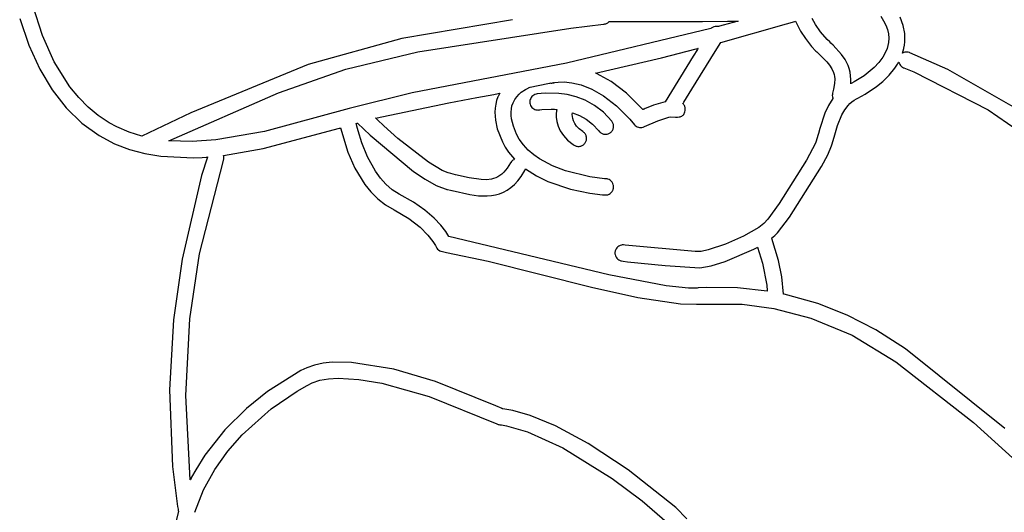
# Model space of a CAD drawing. Extents: x -74.1 to 10.8, y -36.7 to 44.6.
# Tile 64 of 199: x -44 to -41.4, y 5.3 to 6.5. Entities that reach past the tile are written whole.
import ezdxf

# ---------------------------------------------------------------- set-up
doc = ezdxf.new("R2010")
doc.units = 0

msp = doc.modelspace()

# ---------------------------------------------------------------- linework, layer by layer
at = {"layer": 'Layer 1', "color": 7, "linetype": 'CONTINUOUS'}
for p, q in [((-43.921913, 6.492424), (-43.947188, 6.570211)), ((-43.98078, 6.536334), (-43.956941, 6.467536)), ((-42.713005, 6.533424), (-42.998318, 6.484754)), ((-41.934193, 6.520974), (-41.942601, 6.536187)), ((-41.766164, 6.542141), (-41.758903, 6.530636)), ((-41.708889, 6.518847), (-41.716742, 6.539542)), ((-42.956856, 6.450511), (-42.563465, 6.511699)), ((-42.203211, 6.510785), (-42.574549, 6.421859)), ((-42.563465, 6.511699), (-42.478999, 6.521829)), ((-42.478999, 6.521829), (-42.477691, 6.521973)), ((-42.477691, 6.521973), (-42.475577, 6.522324)), ((-42.475577, 6.522324), (-42.473554, 6.522882)), ((-42.473554, 6.522882), (-42.471629, 6.523634)), ((-42.471629, 6.523634), (-42.469808, 6.524566)), ((-42.469808, 6.524566), (-42.468101, 6.525665)), ((-42.468101, 6.525665), (-42.466513, 6.526916)), ((-42.466513, 6.526916), (-42.465052, 6.528306)), ((-42.465052, 6.528306), (-42.464965, 6.528397)), ((-42.464923, 6.528427), (-42.224361, 6.529049)), ((-42.224361, 6.529049), (-42.16062, 6.529551)), ((-42.203145, 6.510835), (-42.203187, 6.510798)), ((-42.203059, 6.510909), (-42.203145, 6.510835)), ((-42.202715, 6.511201), (-42.203059, 6.510909)), ((-42.20201, 6.511759), (-42.202715, 6.511201)), ((-42.199004, 6.513658), (-42.20201, 6.511759)), ((-42.195753, 6.515006), (-42.199004, 6.513658)), ((-42.192332, 6.515784), (-42.195753, 6.515006)), ((-42.188816, 6.515972), (-42.192332, 6.515784)), ((-42.185279, 6.515553), (-42.188816, 6.515972)), ((-42.185098, 6.515602), (-42.185247, 6.515562)), ((-42.184798, 6.515682), (-42.185098, 6.515602)), ((-42.1836, 6.516004), (-42.184798, 6.515682)), ((-42.181204, 6.516647), (-42.1836, 6.516004)), ((-42.171609, 6.519236), (-42.181204, 6.516647)), ((-42.177652, 6.47466), (-42.00827, 6.522476)), ((-42.133103, 6.529781), (-42.171609, 6.519236)), ((-42.16062, 6.529551), (-42.144467, 6.529686)), ((-42.144467, 6.529686), (-42.136358, 6.529754)), ((-42.136358, 6.529754), (-42.134328, 6.529771)), ((-42.134328, 6.529771), (-42.133312, 6.52978)), ((-42.133312, 6.52978), (-42.133185, 6.529781)), ((-42.133185, 6.529781), (-42.133121, 6.529781)), ((-42.00827, 6.522476), (-41.987021, 6.528847)), ((-41.987021, 6.528847), (-41.985693, 6.529248)), ((-41.985693, 6.529248), (-41.985361, 6.529348)), ((-41.985361, 6.529348), (-41.985304, 6.529359)), ((-41.985304, 6.529359), (-41.972271, 6.503443)), ((-41.921407, 6.502219), (-41.934193, 6.520974)), ((-41.758903, 6.530636), (-41.753221, 6.519226)), ((-41.753221, 6.519226), (-41.74912, 6.507917)), ((-41.704713, 6.498057), (-41.708889, 6.518847)), ((-43.891756, 6.424803), (-43.921913, 6.492424)), ((-42.998318, 6.484754), (-43.238911, 6.418131)), ((-41.972271, 6.503443), (-41.960181, 6.484617)), ((-41.960181, 6.484617), (-41.943982, 6.464028)), ((-41.903932, 6.482183), (-41.921407, 6.502219)), ((-41.74912, 6.507917), (-41.746605, 6.496717)), ((-41.746605, 6.496717), (-41.745678, 6.485634)), ((-41.745678, 6.485634), (-41.746345, 6.474675)), ((-41.704011, 6.487633), (-41.704713, 6.498057)), ((-41.704238, 6.477195), (-41.704011, 6.487633)), ((-43.956941, 6.467536), (-43.929146, 6.406349)), ((-42.330143, 6.435534), (-42.240921, 6.458006)), ((-42.240921, 6.458006), (-42.238097, 6.458736)), ((-42.238097, 6.458736), (-42.236684, 6.459102)), ((-42.236565, 6.4587), (-42.237668, 6.456917)), ((-42.236684, 6.459102), (-42.23633, 6.459193)), ((-42.236307, 6.459119), (-42.236565, 6.4587)), ((-42.23633, 6.459193), (-42.236286, 6.459205)), ((-42.236254, 6.459204), (-42.236307, 6.459119)), ((-42.192225, 6.451188), (-42.177883, 6.474388)), ((-42.177883, 6.474388), (-42.177754, 6.474598)), ((-42.177754, 6.474598), (-42.17773, 6.474637)), ((-42.177728, 6.47464), (-42.177652, 6.47466)), ((-41.943982, 6.464028), (-41.933106, 6.452433)), ((-41.897585, 6.475958), (-41.903897, 6.482149)), ((-41.894588, 6.473018), (-41.897585, 6.475958)), ((-41.894317, 6.472752), (-41.894588, 6.473018)), ((-41.888981, 6.467549), (-41.894283, 6.472719)), ((-41.86733, 6.444055), (-41.888981, 6.467549)), ((-41.749985, 6.459331), (-41.753017, 6.451583)), ((-41.747703, 6.467299), (-41.749985, 6.459331)), ((-41.746345, 6.474675), (-41.747703, 6.467299)), ((-41.710295, 6.447215), (-41.706938, 6.458928)), ((-41.706938, 6.458928), (-41.705687, 6.464983)), ((-41.705687, 6.464983), (-41.70543, 6.466523)), ((-41.70543, 6.466523), (-41.705396, 6.466745)), ((-41.705396, 6.466745), (-41.704238, 6.477195)), ((-43.141842, 6.406312), (-42.956856, 6.450511)), ((-42.499503, 6.395791), (-42.330143, 6.435534)), ((-42.248592, 6.439246), (-42.320897, 6.322286)), ((-42.252034, 6.35444), (-42.192225, 6.451188)), ((-42.237668, 6.456917), (-42.248592, 6.439246)), ((-41.933106, 6.452433), (-41.930944, 6.450312)), ((-41.930944, 6.450312), (-41.924765, 6.444252)), ((-41.924765, 6.444252), (-41.923328, 6.442843)), ((-41.923311, 6.442826), (-41.905298, 6.424626)), ((-41.857969, 6.430627), (-41.86733, 6.444055)), ((-41.761047, 6.436801), (-41.771224, 6.423049)), ((-41.753017, 6.451583), (-41.761047, 6.436801)), ((-41.710139, 6.447294), (-41.71029, 6.447208)), ((-41.709835, 6.447463), (-41.710139, 6.447294)), ((-41.70922, 6.447786), (-41.709835, 6.447463)), ((-41.706666, 6.448875), (-41.70922, 6.447786)), ((-41.70399, 6.449623), (-41.706666, 6.448875)), ((-41.701227, 6.45001), (-41.70399, 6.449623)), ((-41.69841, 6.450018), (-41.701227, 6.45001)), ((-41.695573, 6.449627), (-41.69841, 6.450018)), ((-41.692752, 6.448818), (-41.695573, 6.449627)), ((-41.691205, 6.448221), (-41.692752, 6.448818)), ((-41.593557, 6.404955), (-41.691205, 6.448221)), ((-43.851518, 6.360217), (-43.891756, 6.424803)), ((-43.238911, 6.418131), (-43.540833, 6.293888)), ((-42.574549, 6.421859), (-42.971573, 6.345198)), ((-41.905298, 6.424626), (-41.898029, 6.415904)), ((-41.898029, 6.415904), (-41.892149, 6.406958)), ((-41.892149, 6.406958), (-41.887829, 6.39743)), ((-41.850404, 6.415596), (-41.857969, 6.430627)), ((-41.847486, 6.407368), (-41.850404, 6.415596)), ((-41.845248, 6.398603), (-41.847486, 6.407368)), ((-41.782981, 6.410424), (-41.80897, 6.388944)), ((-41.771224, 6.423049), (-41.782981, 6.410424)), ((-41.744551, 6.390464), (-41.729889, 6.408641)), ((-41.729889, 6.408641), (-41.723387, 6.418583)), ((-41.723387, 6.418583), (-41.720399, 6.423764)), ((-41.720399, 6.423764), (-41.720219, 6.424093)), ((-41.720219, 6.424093), (-41.720129, 6.424257)), ((-41.720113, 6.424284), (-41.7194, 6.421975)), ((-41.7194, 6.421975), (-41.718429, 6.419765)), ((-41.718429, 6.419765), (-41.717211, 6.417679)), ((-41.717211, 6.417679), (-41.715754, 6.415741)), ((-41.715754, 6.415741), (-41.71407, 6.413975)), ((-41.71407, 6.413975), (-41.712167, 6.412405)), ((-41.712167, 6.412405), (-41.710057, 6.411055)), ((-41.710057, 6.411055), (-41.707417, 6.409817)), ((-41.707415, 6.40982), (-41.707313, 6.409781)), ((-41.707313, 6.409781), (-41.70689, 6.409614)), ((-41.70689, 6.409614), (-41.702376, 6.407808)), ((-41.702376, 6.407808), (-41.68108, 6.398898)), ((-43.929146, 6.406349), (-43.897307, 6.352639)), ((-43.315387, 6.344804), (-43.141842, 6.406312)), ((-42.499334, 6.395714), (-42.499474, 6.395775)), ((-42.498771, 6.395469), (-42.499334, 6.395714)), ((-42.497644, 6.394973), (-42.498771, 6.395469)), ((-42.459971, 6.37458), (-42.497644, 6.394973)), ((-41.887829, 6.39743), (-41.886308, 6.392336)), ((-41.886308, 6.392336), (-41.885242, 6.386962)), ((-41.885242, 6.386962), (-41.884651, 6.381265)), ((-41.843766, 6.389258), (-41.845248, 6.398603)), ((-41.843117, 6.379287), (-41.843766, 6.389258)), ((-41.80897, 6.388944), (-41.834478, 6.373135)), ((-41.760566, 6.374595), (-41.744551, 6.390464)), ((-41.68108, 6.398898), (-41.489656, 6.30102)), ((-41.413406, 6.302218), (-41.593557, 6.404955)), ((-43.828923, 6.332628), (-43.851518, 6.360217)), ((-42.679931, 6.353684), (-42.673016, 6.357153)), ((-42.673016, 6.357153), (-42.671937, 6.357597)), ((-42.672069, 6.35755), (-42.670102, 6.35839)), ((-42.671968, 6.357585), (-42.67205, 6.357556)), ((-42.670102, 6.35839), (-42.668268, 6.35941)), ((-42.668268, 6.35941), (-42.667826, 6.359688)), ((-42.667787, 6.359711), (-42.622374, 6.369127)), ((-42.622374, 6.369127), (-42.616529, 6.370355)), ((-42.616529, 6.370355), (-42.616163, 6.370433)), ((-42.616163, 6.370433), (-42.616071, 6.370452)), ((-42.616037, 6.370459), (-42.614182, 6.370273)), ((-42.614182, 6.370273), (-42.612301, 6.370252)), ((-42.612301, 6.370252), (-42.610402, 6.370405)), ((-42.610402, 6.370405), (-42.608496, 6.370741)), ((-42.608496, 6.370741), (-42.607542, 6.37098)), ((-42.607639, 6.370955), (-42.607093, 6.371091)), ((-42.607548, 6.37098), (-42.607605, 6.370964)), ((-42.607464, 6.371002), (-42.607548, 6.37098)), ((-42.607542, 6.37098), (-42.607483, 6.370997)), ((-42.607093, 6.371091), (-42.604782, 6.371578)), ((-42.604782, 6.371578), (-42.595571, 6.372791)), ((-42.595571, 6.372791), (-42.580787, 6.373138)), ((-42.580787, 6.373138), (-42.561088, 6.371193)), ((-42.561088, 6.371193), (-42.537129, 6.365534)), ((-42.537129, 6.365534), (-42.509568, 6.354735)), ((-42.419828, 6.344197), (-42.459971, 6.37458)), ((-41.884984, 6.36872), (-41.88748, 6.354342)), ((-41.884651, 6.381265), (-41.884984, 6.36872)), ((-41.843377, 6.368645), (-41.843117, 6.379287)), ((-41.843329, 6.368666), (-41.843371, 6.368647)), ((-41.842993, 6.368826), (-41.843329, 6.368666)), ((-41.840248, 6.370159), (-41.842993, 6.368826)), ((-41.834478, 6.373135), (-41.840248, 6.370159)), ((-41.806458, 6.341228), (-41.776908, 6.361073)), ((-41.776908, 6.361073), (-41.760566, 6.374595)), ((-43.897307, 6.352639), (-43.861336, 6.306278)), ((-43.804645, 6.308125), (-43.828923, 6.332628)), ((-43.59681, 6.221419), (-43.315387, 6.344804)), ((-42.971573, 6.345198), (-43.133225, 6.304469)), ((-42.877103, 6.319452), (-42.80495, 6.332731)), ((-42.80495, 6.332731), (-42.761528, 6.341036)), ((-42.761528, 6.341036), (-42.749972, 6.343284)), ((-42.75079, 6.334513), (-42.754108, 6.325168)), ((-42.750762, 6.334583), (-42.750782, 6.334534)), ((-42.750681, 6.33478), (-42.750762, 6.334583)), ((-42.750353, 6.335563), (-42.750681, 6.33478)), ((-42.749679, 6.337106), (-42.750353, 6.335563)), ((-42.749972, 6.343284), (-42.747041, 6.343856)), ((-42.746275, 6.344005), (-42.749679, 6.337106)), ((-42.747041, 6.343856), (-42.746305, 6.344)), ((-42.707688, 6.327671), (-42.702421, 6.33505)), ((-42.702421, 6.33505), (-42.696641, 6.341292)), ((-42.696641, 6.341292), (-42.69072, 6.346446)), ((-42.69072, 6.346446), (-42.679931, 6.353684)), ((-42.666587, 6.330679), (-42.6677, 6.327882)), ((-42.66509, 6.333277), (-42.666587, 6.330679)), ((-42.663238, 6.335635), (-42.66509, 6.333277)), ((-42.661058, 6.337712), (-42.663238, 6.335635)), ((-42.658579, 6.339465), (-42.661058, 6.337712)), ((-42.655828, 6.340855), (-42.658579, 6.339465)), ((-42.652834, 6.341838), (-42.655828, 6.340855)), ((-42.649603, 6.342452), (-42.652834, 6.341838)), ((-42.629686, 6.344494), (-42.649603, 6.342452)), ((-42.59446, 6.343762), (-42.629686, 6.344494)), ((-42.573011, 6.340704), (-42.59446, 6.343762)), ((-42.55002, 6.334969), (-42.573011, 6.340704)), ((-42.52625, 6.325897), (-42.55002, 6.334969)), ((-42.509568, 6.354735), (-42.479061, 6.337373)), ((-42.479061, 6.337373), (-42.446265, 6.312025)), ((-42.378155, 6.301985), (-42.419828, 6.344197)), ((-42.272565, 6.321228), (-42.252034, 6.35444)), ((-41.889126, 6.33084), (-41.900655, 6.312418)), ((-41.890765, 6.341082), (-41.890818, 6.3379)), ((-41.890818, 6.3379), (-41.890388, 6.334793)), ((-41.890191, 6.344294), (-41.890765, 6.341082)), ((-41.890388, 6.334793), (-41.889511, 6.331805)), ((-41.88748, 6.354342), (-41.890191, 6.344294)), ((-41.889511, 6.331805), (-41.889227, 6.331081)), ((-41.889227, 6.331081), (-41.889151, 6.330902)), ((-41.889151, 6.330902), (-41.889132, 6.330857)), ((-41.828327, 6.32964), (-41.82498, 6.331244)), ((-41.82498, 6.331244), (-41.806458, 6.341228)), ((-43.861336, 6.306278), (-43.821145, 6.267133)), ((-43.778659, 6.286672), (-43.804645, 6.308125)), ((-43.065676, 6.280019), (-42.877103, 6.319452)), ((-42.758084, 6.305633), (-42.758744, 6.295453)), ((-42.756539, 6.31554), (-42.758084, 6.305633)), ((-42.754108, 6.325168), (-42.756539, 6.31554)), ((-42.716279, 6.303806), (-42.714655, 6.311573)), ((-42.714655, 6.311573), (-42.712073, 6.319106)), ((-42.712073, 6.319106), (-42.707688, 6.327671)), ((-42.668402, 6.324928), (-42.668665, 6.321858)), ((-42.668665, 6.321858), (-42.66846, 6.318713)), ((-42.66846, 6.318713), (-42.667772, 6.315585)), ((-42.6677, 6.327882), (-42.668402, 6.324928)), ((-42.667772, 6.315585), (-42.666649, 6.312669)), ((-42.666649, 6.312669), (-42.665133, 6.310006)), ((-42.665133, 6.310006), (-42.663267, 6.307623)), ((-42.663267, 6.307623), (-42.661092, 6.30555)), ((-42.661092, 6.30555), (-42.65865, 6.303813)), ((-42.502462, 6.312827), (-42.52625, 6.325897)), ((-42.479418, 6.295096), (-42.502462, 6.312827)), ((-42.446265, 6.312025), (-42.411836, 6.277264)), ((-42.364969, 6.307576), (-42.371766, 6.304746)), ((-42.350521, 6.313173), (-42.364969, 6.307576)), ((-42.320897, 6.322286), (-42.350521, 6.313173)), ((-42.275077, 6.317165), (-42.275037, 6.31723)), ((-42.275026, 6.317086), (-42.275075, 6.31713)), ((-42.275037, 6.31723), (-42.274611, 6.317919)), ((-42.274832, 6.316909), (-42.275026, 6.317086)), ((-42.274453, 6.31655), (-42.274832, 6.316909)), ((-42.274611, 6.317919), (-42.272565, 6.321228)), ((-42.273734, 6.315812), (-42.274453, 6.31655)), ((-42.272447, 6.314255), (-42.273734, 6.315812)), ((-42.271366, 6.312592), (-42.272447, 6.314255)), ((-42.270491, 6.31082), (-42.271366, 6.312592)), ((-42.269825, 6.308939), (-42.270491, 6.31082)), ((-42.26937, 6.30695), (-42.269825, 6.308939)), ((-42.269126, 6.304851), (-42.26937, 6.30695)), ((-41.900655, 6.312418), (-41.909789, 6.292843)), ((-41.85893, 6.301341), (-41.850461, 6.312504)), ((-41.850461, 6.312504), (-41.845628, 6.317491)), ((-41.845628, 6.317491), (-41.840349, 6.322034)), ((-41.840349, 6.322034), (-41.834594, 6.326096)), ((-41.834594, 6.326096), (-41.828327, 6.32964)), ((-43.75094, 6.268231), (-43.778659, 6.286672)), ((-43.540833, 6.293888), (-43.666522, 6.233706)), ((-43.133225, 6.304469), (-43.351043, 6.245537)), ((-42.758744, 6.295453), (-42.757408, 6.274293)), ((-42.717015, 6.295644), (-42.716279, 6.303806)), ((-42.716865, 6.287093), (-42.717015, 6.295644)), ((-42.71583, 6.278159), (-42.716865, 6.287093)), ((-42.65865, 6.303813), (-42.655981, 6.302441)), ((-42.655981, 6.302441), (-42.653127, 6.301461)), ((-42.653127, 6.301461), (-42.650129, 6.300903)), ((-42.650129, 6.300903), (-42.64703, 6.300793)), ((-42.64703, 6.300793), (-42.645455, 6.300915)), ((-42.645455, 6.300915), (-42.644663, 6.301022)), ((-42.644663, 6.301022), (-42.644266, 6.301087)), ((-42.644266, 6.301087), (-42.644068, 6.301122)), ((-42.644068, 6.301122), (-42.643969, 6.301141)), ((-42.643969, 6.301141), (-42.643919, 6.30115)), ((-42.643928, 6.301148), (-42.643436, 6.301236)), ((-42.643436, 6.301236), (-42.638027, 6.302008)), ((-42.638027, 6.302008), (-42.613582, 6.303185)), ((-42.613582, 6.303185), (-42.605277, 6.302871)), ((-42.605277, 6.302871), (-42.600871, 6.302561)), ((-42.60091, 6.292705), (-42.600925, 6.282104)), ((-42.600925, 6.282104), (-42.599376, 6.270853)), ((-42.599631, 6.302448), (-42.60091, 6.292705)), ((-42.600871, 6.302561), (-42.599746, 6.302465)), ((-42.599746, 6.302465), (-42.599675, 6.302459)), ((-42.559491, 6.289398), (-42.558948, 6.29374)), ((-42.559449, 6.284385), (-42.559491, 6.289398)), ((-42.558567, 6.278798), (-42.559449, 6.284385)), ((-42.558948, 6.29374), (-42.558924, 6.293864)), ((-42.558924, 6.293864), (-42.558912, 6.293926)), ((-42.558905, 6.293942), (-42.541424, 6.28685)), ((-42.541424, 6.28685), (-42.524052, 6.277031)), ((-42.457881, 6.272045), (-42.479418, 6.295096)), ((-42.378057, 6.302025), (-42.378105, 6.302004)), ((-42.37796, 6.302067), (-42.378057, 6.302025)), ((-42.377768, 6.302152), (-42.37796, 6.302067)), ((-42.37738, 6.302322), (-42.377768, 6.302152)), ((-42.3766, 6.302664), (-42.37738, 6.302322)), ((-42.375017, 6.303352), (-42.3766, 6.302664)), ((-42.371766, 6.304746), (-42.375017, 6.303352)), ((-42.33943, 6.272785), (-42.311016, 6.282064)), ((-42.311016, 6.282064), (-42.306017, 6.283143)), ((-42.305996, 6.283142), (-42.294568, 6.282285)), ((-42.294568, 6.282285), (-42.289279, 6.282376)), ((-42.289279, 6.282376), (-42.284399, 6.283007)), ((-42.284399, 6.283007), (-42.282141, 6.283572)), ((-42.282141, 6.283572), (-42.280021, 6.284326)), ((-42.280021, 6.284326), (-42.27805, 6.285289)), ((-42.27805, 6.285289), (-42.27624, 6.286479)), ((-42.27624, 6.286479), (-42.274602, 6.287914)), ((-42.274602, 6.287914), (-42.273149, 6.289613)), ((-42.273149, 6.289613), (-42.271891, 6.291593)), ((-42.271891, 6.291593), (-42.270842, 6.293873)), ((-42.270842, 6.293873), (-42.270012, 6.296471)), ((-42.270012, 6.296471), (-42.269413, 6.299407)), ((-42.269413, 6.299407), (-42.269285, 6.300321)), ((-42.269285, 6.300321), (-42.269098, 6.302641)), ((-42.269098, 6.302641), (-42.269126, 6.304851)), ((-41.909789, 6.292843), (-41.923152, 6.25299)), ((-41.877157, 6.260987), (-41.866024, 6.288839)), ((-41.866024, 6.288839), (-41.85893, 6.301341)), ((-41.489656, 6.30102), (-41.373973, 6.221135)), ((-43.821145, 6.267133), (-43.776644, 6.235074)), ((-43.730781, 6.257257), (-43.75094, 6.268231)), ((-43.699479, 6.243723), (-43.730781, 6.257257)), ((-43.115443, 6.266195), (-43.112673, 6.266979)), ((-43.115336, 6.26571), (-43.115442, 6.266184)), ((-43.114872, 6.263674), (-43.115336, 6.26571)), ((-43.113752, 6.258965), (-43.114872, 6.263674)), ((-43.110709, 6.247251), (-43.113752, 6.258965)), ((-43.112673, 6.266979), (-43.112327, 6.267077)), ((-43.112293, 6.26708), (-43.079598, 6.235844)), ((-43.065587, 6.279929), (-43.065643, 6.279983)), ((-43.065136, 6.279501), (-43.065587, 6.279929)), ((-43.064227, 6.278641), (-43.065136, 6.279501)), ((-43.06051, 6.275135), (-43.064227, 6.278641)), ((-43.044454, 6.260247), (-43.06051, 6.275135)), ((-43.008011, 6.227899), (-43.044454, 6.260247)), ((-42.757408, 6.274293), (-42.752536, 6.252101)), ((-42.711104, 6.259167), (-42.71583, 6.278159)), ((-42.702843, 6.238716), (-42.711104, 6.259167)), ((-42.599376, 6.270853), (-42.595961, 6.259164)), ((-42.595961, 6.259164), (-42.59038, 6.247245)), ((-42.556594, 6.272734), (-42.558567, 6.278798)), ((-42.553277, 6.266289), (-42.556594, 6.272734)), ((-42.548363, 6.259561), (-42.553277, 6.266289)), ((-42.541599, 6.252646), (-42.548363, 6.259561)), ((-42.524052, 6.277031), (-42.507275, 6.264048)), ((-42.507275, 6.264048), (-42.491578, 6.247467)), ((-42.45676, 6.27049), (-42.457881, 6.272045)), ((-42.455802, 6.268867), (-42.45676, 6.27049)), ((-42.454938, 6.267028), (-42.455802, 6.268867)), ((-42.454265, 6.265135), (-42.454938, 6.267028)), ((-42.453783, 6.263204), (-42.454265, 6.265135)), ((-42.454165, 6.253451), (-42.453721, 6.255367)), ((-42.453489, 6.261247), (-42.453783, 6.263204)), ((-42.453721, 6.255367), (-42.45346, 6.257315)), ((-42.453382, 6.25928), (-42.453489, 6.261247)), ((-42.45346, 6.257315), (-42.453382, 6.25928)), ((-42.411836, 6.277264), (-42.399794, 6.262961)), ((-42.399794, 6.262961), (-42.397599, 6.260744)), ((-42.397599, 6.260744), (-42.395146, 6.258911)), ((-42.395146, 6.258911), (-42.392482, 6.257474)), ((-42.392482, 6.257474), (-42.389656, 6.256443)), ((-42.389656, 6.256443), (-42.386717, 6.255829)), ((-42.386717, 6.255829), (-42.383711, 6.255643)), ((-42.383711, 6.255643), (-42.380688, 6.255896)), ((-42.380688, 6.255896), (-42.377696, 6.256598)), ((-42.377696, 6.256598), (-42.374294, 6.25799)), ((-42.374294, 6.25799), (-42.33943, 6.272785)), ((-41.886006, 6.231289), (-41.877157, 6.260987)), ((-43.776644, 6.235074), (-43.736862, 6.214018)), ((-43.666954, 6.233433), (-43.699479, 6.243723)), ((-43.666887, 6.233466), (-43.666934, 6.233439)), ((-43.666707, 6.233588), (-43.666887, 6.233466)), ((-43.666522, 6.233706), (-43.666707, 6.233588)), ((-43.351043, 6.245537), (-43.476257, 6.223807)), ((-43.354874, 6.201983), (-43.158136, 6.253965)), ((-43.158136, 6.253965), (-43.1564, 6.254462)), ((-43.1564, 6.254462), (-43.155966, 6.254586)), ((-43.155966, 6.254586), (-43.155748, 6.254649)), ((-43.155748, 6.254649), (-43.155639, 6.25468)), ((-43.155593, 6.254655), (-43.136763, 6.192481)), ((-43.101131, 6.216671), (-43.110709, 6.247251)), ((-43.079598, 6.235844), (-42.968193, 6.142836)), ((-42.752536, 6.252101), (-42.739491, 6.218774)), ((-42.696038, 6.226064), (-42.702843, 6.238716)), ((-42.59038, 6.247245), (-42.582331, 6.235306)), ((-42.582331, 6.235306), (-42.571513, 6.223558)), ((-42.532734, 6.245642), (-42.541599, 6.252646)), ((-42.531296, 6.244633), (-42.532734, 6.245642)), ((-42.529682, 6.243316), (-42.531296, 6.244633)), ((-42.528231, 6.241871), (-42.529682, 6.243316)), ((-42.526948, 6.240313), (-42.528231, 6.241871)), ((-42.525832, 6.238654), (-42.526948, 6.240313)), ((-42.524889, 6.236909), (-42.525832, 6.238654)), ((-42.524119, 6.235091), (-42.524889, 6.236909)), ((-42.523526, 6.233215), (-42.524119, 6.235091)), ((-42.523112, 6.231294), (-42.523526, 6.233215)), ((-42.522879, 6.229342), (-42.523112, 6.231294)), ((-42.491578, 6.247467), (-42.489562, 6.245022)), ((-42.489562, 6.245022), (-42.488091, 6.243568)), ((-42.488091, 6.243568), (-42.486509, 6.242287)), ((-42.486509, 6.242287), (-42.484831, 6.24118)), ((-42.484831, 6.24118), (-42.483069, 6.240249)), ((-42.483069, 6.240249), (-42.481239, 6.239496)), ((-42.481239, 6.239496), (-42.479354, 6.238921)), ((-42.479354, 6.238921), (-42.477427, 6.238528)), ((-42.477427, 6.238528), (-42.475473, 6.238317)), ((-42.475473, 6.238317), (-42.473507, 6.23829)), ((-42.473507, 6.23829), (-42.471541, 6.238448)), ((-42.471541, 6.238448), (-42.46959, 6.238794)), ((-42.46959, 6.238794), (-42.467667, 6.239328)), ((-42.467667, 6.239328), (-42.465788, 6.240054)), ((-42.465788, 6.240054), (-42.463965, 6.240971)), ((-42.463965, 6.240971), (-42.462213, 6.242082)), ((-42.462213, 6.242082), (-42.460554, 6.243382)), ((-42.460554, 6.243382), (-42.459053, 6.24482)), ((-42.459053, 6.24482), (-42.457725, 6.246372)), ((-42.457725, 6.246372), (-42.45657, 6.248025)), ((-42.45657, 6.248025), (-42.455591, 6.249766)), ((-42.455591, 6.249766), (-42.454788, 6.251579)), ((-42.454788, 6.251579), (-42.454165, 6.253451)), ((-41.926679, 6.24057), (-41.931527, 6.223906)), ((-41.923152, 6.25299), (-41.926679, 6.24057)), ((-41.891719, 6.211592), (-41.886029, 6.231208)), ((-41.886029, 6.231208), (-41.886017, 6.231248)), ((-43.736862, 6.214018), (-43.69841, 6.199163)), ((-43.537405, 6.219655), (-43.59681, 6.221419)), ((-43.476257, 6.223807), (-43.537405, 6.219655)), ((-43.086381, 6.180429), (-43.101131, 6.216671)), ((-42.929534, 6.166607), (-43.008011, 6.227899)), ((-42.739491, 6.218774), (-42.73197, 6.204985)), ((-42.73197, 6.204985), (-42.723349, 6.192164)), ((-42.685371, 6.211089), (-42.696038, 6.226064)), ((-42.672883, 6.197633), (-42.685371, 6.211089)), ((-42.571513, 6.223558), (-42.557626, 6.212209)), ((-42.557626, 6.212209), (-42.555068, 6.210429)), ((-42.555068, 6.210429), (-42.553266, 6.209374)), ((-42.553266, 6.209374), (-42.551403, 6.208518)), ((-42.551403, 6.208518), (-42.549492, 6.207858)), ((-42.549492, 6.207858), (-42.547546, 6.207391)), ((-42.547546, 6.207391), (-42.54558, 6.207116)), ((-42.54558, 6.207116), (-42.543607, 6.207029)), ((-42.543607, 6.207029), (-42.541642, 6.207129)), ((-42.541642, 6.207129), (-42.539697, 6.207412)), ((-42.539697, 6.207412), (-42.537787, 6.207875)), ((-42.537787, 6.207875), (-42.535926, 6.208518)), ((-42.535926, 6.208518), (-42.534127, 6.209336)), ((-42.534127, 6.209336), (-42.532404, 6.210327)), ((-42.532404, 6.210327), (-42.530771, 6.211489)), ((-42.530771, 6.211489), (-42.529243, 6.212819)), ((-42.529243, 6.212819), (-42.527832, 6.214314)), ((-42.527832, 6.214314), (-42.526552, 6.215973)), ((-42.526552, 6.215973), (-42.525442, 6.217755)), ((-42.525442, 6.217755), (-42.524531, 6.219602)), ((-42.524531, 6.219602), (-42.523817, 6.221501)), ((-42.523817, 6.221501), (-42.523297, 6.223439)), ((-42.523297, 6.223439), (-42.522969, 6.225401)), ((-42.522969, 6.225401), (-42.522831, 6.227373)), ((-42.522831, 6.227373), (-42.522879, 6.229342)), ((-41.934433, 6.215879), (-41.957124, 6.171439)), ((-41.931643, 6.223528), (-41.934433, 6.215879)), ((-41.931629, 6.223574), (-41.931643, 6.223528)), ((-41.931603, 6.223659), (-41.931622, 6.223597)), ((-41.931527, 6.223906), (-41.931603, 6.223659)), ((-41.902715, 6.185068), (-41.892655, 6.208692)), ((-41.892655, 6.208692), (-41.891719, 6.211592)), ((-43.69841, 6.199163), (-43.658678, 6.188485)), ((-43.658678, 6.188485), (-43.617832, 6.181632)), ((-43.617832, 6.181632), (-43.533451, 6.177995)), ((-43.533451, 6.177995), (-43.511915, 6.178927)), ((-43.498044, 6.179719), (-43.512986, 6.13262)), ((-43.511915, 6.178927), (-43.501095, 6.179639)), ((-43.501095, 6.179639), (-43.498385, 6.179842)), ((-43.498385, 6.179842), (-43.498046, 6.179868)), ((-43.498046, 6.179868), (-43.498044, 6.179719)), ((-43.45666, 6.184099), (-43.456605, 6.184108)), ((-43.456538, 6.183682), (-43.456657, 6.184088)), ((-43.456605, 6.184108), (-43.354874, 6.201983)), ((-43.456324, 6.182861), (-43.456538, 6.183682)), ((-43.455992, 6.181194), (-43.456324, 6.182861)), ((-43.455732, 6.177786), (-43.455992, 6.181194)), ((-43.136763, 6.192481), (-43.118505, 6.151182)), ((-43.065834, 6.143171), (-43.086381, 6.180429)), ((-42.723349, 6.192164), (-42.713755, 6.180261)), ((-42.713755, 6.180261), (-42.708632, 6.174638)), ((-42.658877, 6.185615), (-42.672883, 6.197633)), ((-42.643659, 6.174956), (-42.658877, 6.185615)), ((-41.918247, 6.155527), (-41.902715, 6.185068)), ((-43.51839, 5.930692), (-43.456988, 6.17088)), ((-43.456988, 6.17088), (-43.456438, 6.172599)), ((-43.456438, 6.172599), (-43.456049, 6.174328)), ((-43.456049, 6.174328), (-43.455732, 6.177786)), ((-42.894208, 6.145487), (-42.929534, 6.166607)), ((-42.718206, 6.164913), (-42.726758, 6.151211)), ((-42.718176, 6.164968), (-42.718196, 6.164931)), ((-42.718135, 6.165041), (-42.718176, 6.164968)), ((-42.71797, 6.165334), (-42.718135, 6.165041)), ((-42.717628, 6.165906), (-42.71797, 6.165334)), ((-42.716103, 6.16804), (-42.717628, 6.165906)), ((-42.714353, 6.169921), (-42.716103, 6.16804)), ((-42.712408, 6.171547), (-42.714353, 6.169921)), ((-42.710297, 6.172915), (-42.712408, 6.171547)), ((-42.708051, 6.174025), (-42.710297, 6.172915)), ((-42.708632, 6.174638), (-42.708305, 6.174293)), ((-42.708305, 6.174293), (-42.708142, 6.174121)), ((-42.708142, 6.174121), (-42.70806, 6.174035)), ((-42.610797, 6.157395), (-42.643659, 6.174956)), ((-42.576728, 6.144311), (-42.610797, 6.157395)), ((-41.957124, 6.171439), (-42.027641, 6.059815)), ((-42.001237, 6.02493), (-41.918247, 6.155527)), ((-43.512986, 6.13262), (-43.563225, 5.916497)), ((-43.118505, 6.151182), (-43.093186, 6.10949)), ((-43.053192, 6.125614), (-43.065834, 6.143171)), ((-42.968193, 6.142836), (-42.938056, 6.122596)), ((-42.878989, 6.13902), (-42.894208, 6.145487)), ((-42.872175, 6.137023), (-42.878989, 6.13902)), ((-42.872009, 6.136983), (-42.872155, 6.137019)), ((-42.860176, 6.134123), (-42.872009, 6.136983)), ((-42.824873, 6.126077), (-42.860176, 6.134123)), ((-42.75084, 6.129135), (-42.756232, 6.126569)), ((-42.745658, 6.132277), (-42.75084, 6.129135)), ((-42.740673, 6.136026), (-42.745658, 6.132277)), ((-42.735871, 6.140412), (-42.740673, 6.136026)), ((-42.726758, 6.151211), (-42.735871, 6.140412)), ((-42.699309, 6.118569), (-42.690883, 6.129765)), ((-42.690883, 6.129765), (-42.681515, 6.145168)), ((-42.681515, 6.145168), (-42.68064, 6.147086)), ((-42.68064, 6.147086), (-42.679972, 6.149047)), ((-42.679972, 6.149047), (-42.6799, 6.149295)), ((-42.6799, 6.149295), (-42.679883, 6.149356)), ((-42.679877, 6.149376), (-42.679793, 6.149314)), ((-42.679793, 6.149314), (-42.651875, 6.131455)), ((-42.651875, 6.131455), (-42.622529, 6.117043)), ((-42.514686, 6.129018), (-42.576728, 6.144311)), ((-42.476975, 6.123966), (-42.514686, 6.129018)), ((-43.093186, 6.10949), (-43.077605, 6.09)), ((-43.038867, 6.109546), (-43.053192, 6.125614)), ((-43.022782, 6.095548), (-43.038867, 6.109546)), ((-42.938056, 6.122596), (-42.909509, 6.106776)), ((-42.909509, 6.106776), (-42.896223, 6.101026)), ((-42.793809, 6.121616), (-42.824873, 6.126077)), ((-42.780194, 6.121476), (-42.793809, 6.121616)), ((-42.767706, 6.123048), (-42.780194, 6.121476)), ((-42.76185, 6.12455), (-42.767706, 6.123048)), ((-42.756232, 6.126569), (-42.76185, 6.12455)), ((-42.717298, 6.101023), (-42.708123, 6.109023)), ((-42.708123, 6.109023), (-42.699309, 6.118569)), ((-42.622529, 6.117043), (-42.56424, 6.097103)), ((-42.472133, 6.123595), (-42.476975, 6.123966)), ((-42.470289, 6.123327), (-42.472133, 6.123595)), ((-42.468504, 6.122904), (-42.470289, 6.123327)), ((-42.465138, 6.121621), (-42.468504, 6.122904)), ((-42.462088, 6.119806), (-42.465138, 6.121621)), ((-42.459408, 6.117519), (-42.462088, 6.119806)), ((-42.457153, 6.114819), (-42.459408, 6.117519)), ((-42.455376, 6.111768), (-42.457153, 6.114819)), ((-42.454132, 6.108424), (-42.455376, 6.111768)), ((-42.453726, 6.106661), (-42.454132, 6.108424)), ((-42.453474, 6.104848), (-42.453726, 6.106661)), ((-42.453382, 6.102993), (-42.453474, 6.104848)), ((-42.453456, 6.101105), (-42.453382, 6.102993)), ((-43.077605, 6.09), (-43.059931, 6.072215)), ((-43.004857, 6.084201), (-43.022782, 6.095548)), ((-42.968197, 6.063722), (-43.004857, 6.084201)), ((-42.896223, 6.101026), (-42.883803, 6.096983)), ((-42.883803, 6.096983), (-42.881817, 6.096486)), ((-42.881794, 6.09648), (-42.881712, 6.096461)), ((-42.881712, 6.096461), (-42.880885, 6.096261)), ((-42.880885, 6.096261), (-42.873228, 6.094413)), ((-42.873228, 6.094413), (-42.869741, 6.093572)), ((-42.869741, 6.093572), (-42.868821, 6.09335)), ((-42.868821, 6.09335), (-42.868658, 6.09331)), ((-42.868653, 6.093309), (-42.868566, 6.093288)), ((-42.868566, 6.093288), (-42.82297, 6.083245)), ((-42.82297, 6.083245), (-42.800455, 6.08024)), ((-42.800455, 6.08024), (-42.778415, 6.079685)), ((-42.778415, 6.079685), (-42.767641, 6.080586)), ((-42.767641, 6.080586), (-42.757066, 6.082411)), ((-42.757066, 6.082411), (-42.746717, 6.085263)), ((-42.746717, 6.085263), (-42.736621, 6.089247)), ((-42.736621, 6.089247), (-42.726806, 6.094466)), ((-42.726806, 6.094466), (-42.717298, 6.101023)), ((-42.56424, 6.097103), (-42.514298, 6.086578)), ((-42.514298, 6.086578), (-42.48208, 6.082556)), ((-42.48208, 6.082556), (-42.475547, 6.082072)), ((-42.475547, 6.082072), (-42.471923, 6.082154)), ((-42.471923, 6.082154), (-42.470118, 6.082432)), ((-42.470118, 6.082432), (-42.468364, 6.082863)), ((-42.468364, 6.082863), (-42.465042, 6.084155)), ((-42.465042, 6.084155), (-42.462018, 6.085975)), ((-42.462018, 6.085975), (-42.45935, 6.088269)), ((-42.45935, 6.088269), (-42.4571, 6.090983)), ((-42.4571, 6.090983), (-42.455328, 6.094064)), ((-42.455328, 6.094064), (-42.454639, 6.095724)), ((-42.454639, 6.095724), (-42.454093, 6.097456)), ((-42.454093, 6.097456), (-42.453696, 6.099252)), ((-42.453696, 6.099252), (-42.453456, 6.101105)), ((-43.059931, 6.072215), (-43.040054, 6.056739)), ((-43.040054, 6.056739), (-43.018056, 6.044178)), ((-42.938483, 6.042876), (-42.968197, 6.063722)), ((-42.027641, 6.059815), (-42.056876, 6.019533)), ((-43.018056, 6.044178), (-42.9797, 6.021415)), ((-42.915171, 6.022662), (-42.938483, 6.042876)), ((-42.9797, 6.021415), (-42.95107, 5.999064)), ((-42.897604, 6.00405), (-42.915171, 6.022662)), ((-42.885125, 5.988007), (-42.897604, 6.00405)), ((-42.066738, 6.008472), (-42.080187, 5.99801)), ((-42.056876, 6.019533), (-42.066738, 6.008472)), ((-42.031543, 5.984878), (-42.001237, 6.02493)), ((-42.95107, 5.999064), (-42.930979, 5.978887)), ((-42.930979, 5.978887), (-42.918246, 5.962644)), ((-42.877078, 5.975502), (-42.885125, 5.988007)), ((-42.080187, 5.99801), (-42.119024, 5.975706)), ((-42.047016, 5.970945), (-42.038571, 5.977911)), ((-42.038571, 5.977911), (-42.031763, 5.984632)), ((-42.031763, 5.984632), (-42.031579, 5.984837)), ((-42.918246, 5.962644), (-42.911685, 5.952098)), ((-42.911685, 5.952098), (-42.909844, 5.948411)), ((-42.466015, 5.876584), (-42.877078, 5.975502)), ((-42.436479, 5.952204), (-42.439663, 5.950669)), ((-42.433043, 5.953183), (-42.436479, 5.952204)), ((-42.431251, 5.953449), (-42.433043, 5.953183)), ((-42.429419, 5.953558), (-42.431251, 5.953449)), ((-42.427556, 5.953503), (-42.429419, 5.953558)), ((-42.423487, 5.953044), (-42.427556, 5.953503)), ((-42.243298, 5.936267), (-42.423487, 5.953044)), ((-42.165559, 5.955139), (-42.209926, 5.940605)), ((-42.119024, 5.975706), (-42.165559, 5.955139)), ((-42.04699, 5.970865), (-42.047008, 5.970914)), ((-42.046685, 5.970038), (-42.04699, 5.970865)), ((-42.029282, 5.913601), (-42.046685, 5.970038)), ((-43.542859, 5.762949), (-43.51839, 5.930692)), ((-42.909844, 5.948411), (-42.908143, 5.945422)), ((-42.908143, 5.945422), (-42.905999, 5.942761)), ((-42.905999, 5.942761), (-42.903468, 5.940481)), ((-42.903468, 5.940481), (-42.900608, 5.938635)), ((-42.900608, 5.938635), (-42.897475, 5.937274)), ((-42.897475, 5.937274), (-42.893456, 5.936297)), ((-42.893456, 5.936297), (-42.88345, 5.934271)), ((-42.88345, 5.934271), (-42.775691, 5.911605)), ((-42.449828, 5.934561), (-42.449912, 5.932694)), ((-42.449912, 5.932694), (-42.44983, 5.930857)), ((-42.44983, 5.930857), (-42.44959, 5.929057)), ((-42.449577, 5.936433), (-42.449828, 5.934561)), ((-42.44959, 5.929057), (-42.44866, 5.925603)), ((-42.449168, 5.938246), (-42.449577, 5.936433)), ((-42.448607, 5.939989), (-42.449168, 5.938246)), ((-42.44866, 5.925603), (-42.447171, 5.922396)), ((-42.447067, 5.943241), (-42.448607, 5.939989)), ((-42.445021, 5.946138), (-42.447067, 5.943241)), ((-42.442532, 5.948631), (-42.445021, 5.946138)), ((-42.439663, 5.950669), (-42.442532, 5.948631)), ((-42.228213, 5.936942), (-42.243298, 5.936267)), ((-42.209926, 5.940605), (-42.228213, 5.936942)), ((-42.166769, 5.910408), (-42.092971, 5.94243)), ((-42.092971, 5.94243), (-42.084466, 5.947002)), ((-42.084466, 5.947002), (-42.083426, 5.947578)), ((-42.083426, 5.947578), (-42.083166, 5.947722)), ((-42.083166, 5.947722), (-42.083037, 5.947794)), ((-42.083015, 5.947779), (-42.070469, 5.906389)), ((-43.563225, 5.916497), (-43.584922, 5.760219)), ((-42.775691, 5.911605), (-42.509947, 5.844832)), ((-42.447171, 5.922396), (-42.445173, 5.919499)), ((-42.445173, 5.919499), (-42.442716, 5.916975)), ((-42.442716, 5.916975), (-42.439851, 5.914889)), ((-42.439851, 5.914889), (-42.436627, 5.913303)), ((-42.436627, 5.913303), (-42.434897, 5.912718)), ((-42.434897, 5.912718), (-42.433095, 5.912282)), ((-42.433095, 5.912282), (-42.428777, 5.911711)), ((-42.428777, 5.911711), (-42.417291, 5.910375)), ((-42.417291, 5.910375), (-42.320571, 5.900134)), ((-42.202094, 5.899805), (-42.166769, 5.910408)), ((-42.070469, 5.906389), (-42.059405, 5.850182)), ((-42.020385, 5.871385), (-42.029282, 5.913601)), ((-42.318308, 5.848085), (-42.466015, 5.876584)), ((-42.320571, 5.900134), (-42.231926, 5.894754)), ((-42.231926, 5.894754), (-42.202094, 5.899805)), ((-42.059405, 5.850182), (-42.058049, 5.835631)), ((-42.016019, 5.82663), (-42.020385, 5.871385)), ((-42.509947, 5.844832), (-42.391266, 5.817921)), ((-42.260418, 5.842407), (-42.318308, 5.848085)), ((-42.239333, 5.842411), (-42.260418, 5.842407)), ((-42.238706, 5.842449), (-42.239326, 5.842412)), ((-42.236043, 5.842608), (-42.238706, 5.842449)), ((-42.235111, 5.842664), (-42.236043, 5.842608)), ((-42.213473, 5.843702), (-42.235111, 5.842664)), ((-42.134975, 5.842768), (-42.213473, 5.843702)), ((-42.057991, 5.834461), (-42.134975, 5.842768)), ((-42.058049, 5.835631), (-42.057992, 5.834729)), ((-42.057992, 5.834729), (-42.057978, 5.834504)), ((-42.057978, 5.834504), (-42.057991, 5.834461)), ((-42.015967, 5.826605), (-42.016019, 5.82663)), ((-42.01566, 5.82654), (-42.015967, 5.826605)), ((-42.015046, 5.826409), (-42.01566, 5.82654)), ((-42.005247, 5.824244), (-42.015046, 5.826409)), ((-41.927875, 5.802466), (-42.005247, 5.824244)), ((-42.391266, 5.817921), (-42.281001, 5.801987)), ((-42.281001, 5.801987), (-42.239928, 5.800666)), ((-42.239928, 5.800666), (-42.236881, 5.800817)), ((-42.236863, 5.800818), (-42.236802, 5.800822)), ((-42.236802, 5.800822), (-42.236198, 5.800858)), ((-42.236198, 5.800858), (-42.23254, 5.801077)), ((-42.23254, 5.801077), (-42.232482, 5.80108)), ((-42.232458, 5.801081), (-42.122955, 5.801057)), ((-42.122955, 5.801057), (-42.041291, 5.790195)), ((-41.852393, 5.772755), (-41.927875, 5.802466)), ((-42.041291, 5.790195), (-41.945907, 5.765188)), ((-43.584922, 5.760219), (-43.595267, 5.580294)), ((-43.553815, 5.565921), (-43.542859, 5.762949)), ((-41.945907, 5.765188), (-41.839972, 5.720854)), ((-41.778903, 5.735105), (-41.852393, 5.772755)), ((-41.702472, 5.685993), (-41.778903, 5.735105)), ((-41.839972, 5.720854), (-41.727243, 5.652474)), ((-41.446791, 5.480681), (-41.702472, 5.685993)), ((-43.200628, 5.648763), (-43.222415, 5.644212)), ((-43.177357, 5.65129), (-43.200628, 5.648763)), ((-43.127243, 5.650933), (-43.177357, 5.65129)), ((-43.018898, 5.63322), (-43.127243, 5.650933)), ((-41.727243, 5.652474), (-41.527373, 5.495972)), ((-43.257347, 5.630326), (-43.343423, 5.575806)), ((-43.242496, 5.637471), (-43.257347, 5.630326)), ((-43.222415, 5.644212), (-43.242496, 5.637471)), ((-42.911489, 5.601679), (-43.018898, 5.63322)), ((-43.241589, 5.591462), (-43.228174, 5.598313)), ((-43.228174, 5.598313), (-43.208531, 5.604924)), ((-43.208531, 5.604924), (-43.186381, 5.608928)), ((-43.186381, 5.608928), (-43.162051, 5.610539)), ((-43.162051, 5.610539), (-43.108153, 5.607445)), ((-43.108153, 5.607445), (-43.049451, 5.59737)), ((-43.049451, 5.59737), (-42.92808, 5.563177)), ((-42.75592, 5.539552), (-42.911489, 5.601679)), ((-43.595267, 5.580294), (-43.58746, 5.383094)), ((-43.343423, 5.575806), (-43.397751, 5.532273)), ((-43.333695, 5.531121), (-43.267237, 5.576626)), ((-43.267237, 5.576626), (-43.241589, 5.591462)), ((-43.541949, 5.348346), (-43.553815, 5.565921)), ((-42.92808, 5.563177), (-42.753819, 5.492531)), ((-43.397751, 5.532273), (-43.453204, 5.477695)), ((-43.408861, 5.464239), (-43.333695, 5.531121)), ((-42.73966, 5.531954), (-42.75592, 5.539552)), ((-42.739511, 5.531928), (-42.739623, 5.531939)), ((-42.739283, 5.531907), (-42.739511, 5.531928)), ((-42.738324, 5.531813), (-42.739283, 5.531907)), ((-42.712658, 5.527411), (-42.738324, 5.531813)), ((-42.667565, 5.514242), (-42.712658, 5.527411)), ((-42.603058, 5.487496), (-42.667565, 5.514242)), ((-41.527373, 5.495972), (-41.378744, 5.360323)), ((-43.453204, 5.477695), (-43.504979, 5.411922)), ((-42.753819, 5.492531), (-42.752007, 5.491792)), ((-42.752007, 5.491792), (-42.750138, 5.491227)), ((-42.750138, 5.491227), (-42.748225, 5.490839)), ((-42.748225, 5.490839), (-42.74628, 5.490633)), ((-42.74628, 5.490633), (-42.745314, 5.490597)), ((-42.745314, 5.490597), (-42.744696, 5.490556)), ((-42.744696, 5.490556), (-42.741707, 5.49026)), ((-42.741707, 5.49026), (-42.728732, 5.488142)), ((-42.728732, 5.488142), (-42.674919, 5.47242)), ((-42.674919, 5.47242), (-42.584201, 5.431145)), ((-42.51915, 5.442362), (-42.603058, 5.487496)), ((-43.445394, 5.422682), (-43.408861, 5.464239)), ((-43.478926, 5.37566), (-43.445394, 5.422682)), ((-42.584201, 5.431145), (-42.45687, 5.352031)), ((-42.415856, 5.374031), (-42.51915, 5.442362)), ((-43.504979, 5.411922), (-43.527986, 5.374792)), ((-43.58746, 5.383094), (-43.574624, 5.280008)), ((-43.527986, 5.374792), (-43.538508, 5.355157)), ((-43.50773, 5.323134), (-43.478926, 5.37566)), ((-42.293515, 5.27712), (-42.415856, 5.374031)), ((-43.541876, 5.348401), (-43.541949, 5.348346)), ((-43.541799, 5.348559), (-43.541876, 5.348401)), ((-43.541644, 5.348875), (-43.541799, 5.348559)), ((-43.541023, 5.350137), (-43.541644, 5.348875)), ((-43.538508, 5.355157), (-43.541023, 5.350137)), ((-42.45687, 5.352031), (-42.379566, 5.294444)), ((-43.530082, 5.265063), (-43.50773, 5.323134)), ((-42.379566, 5.294444), (-42.302726, 5.22748)), ((-43.572695, 5.26771), (-43.582447, 5.225851)), ((-43.574624, 5.280008), (-43.573595, 5.273493)), ((-43.573595, 5.273493), (-43.57307, 5.270232)), ((-43.57307, 5.270232), (-43.572805, 5.268601)), ((-43.572805, 5.268601), (-43.572695, 5.26771)), ((-42.264794, 5.248003), (-42.293515, 5.27712))]:
    msp.add_line(p, q, dxfattribs=at)

doc.saveas('drawing.dxf')
